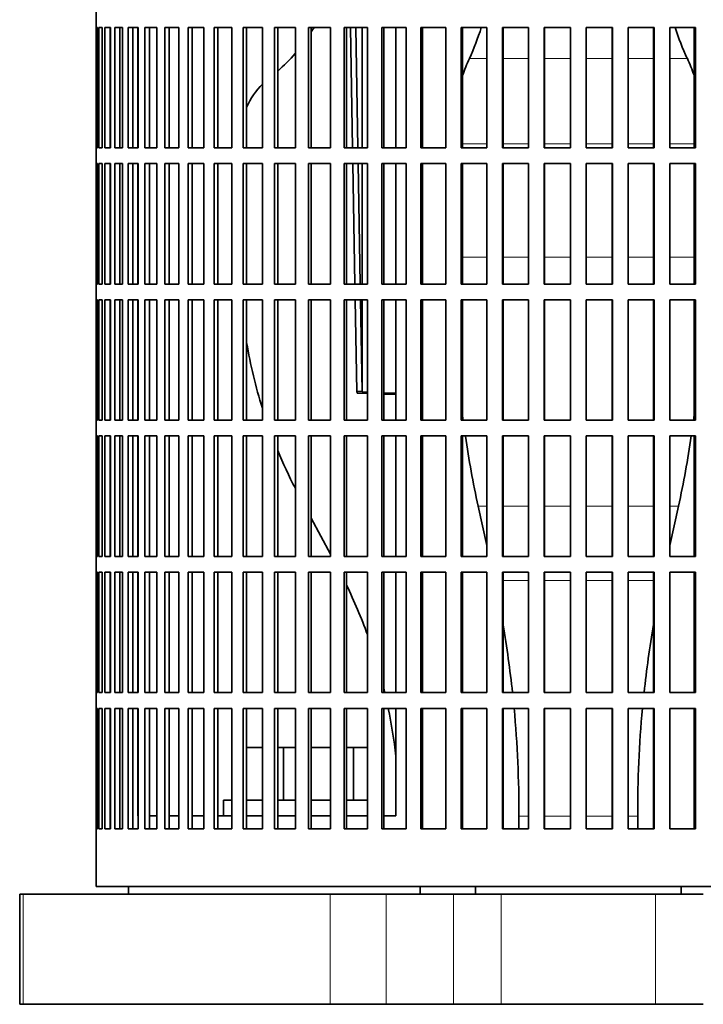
# Model space of a CAD drawing. Header units: millimetres. Extents: x 148 to 904, y -3227 to 2234.
# Tile 11 of 26: x 148 to 279, y -765 to -577. Entities that reach past the tile are written whole.
import ezdxf

# ---------------------------------------------------------------- set-up
doc = ezdxf.new("R2010")
doc.units = ezdxf.units.MM
for name, color, linetype in [('VSI134_ADATTATOR', 7, 'Continuous'), ('VSI134_FILTRO_A', 7, 'Continuous'), ('VSI134_SUPPORTO_', 7, 'Continuous'), ('VSI134_TERMINALE', 7, 'Continuous')]:
    doc.layers.add(name, color=color, linetype=linetype)

# ---------------------------------------------------------------- blocks, each defined once
blk = doc.blocks.new('SE')
at = {"layer": 'VSI134_ADATTATOR', "color": 7, "linetype": 'Continuous', "lineweight": 35}
for p, q in [((191.39, -715.82), (194.4, -715.82)), ((197.33, -715.82), (198.42, -715.82)), ((198.42, -715.82), (200.69, -715.82)), ((198.42, -715.82), (198.42, -725.82)), ((203.71, -715.82), (207.38, -715.82)), ((210.47, -715.82), (211.81, -715.82)), ((211.81, -715.82), (214.44, -715.82)), ((211.81, -715.82), (211.81, -725.82)), ((187.01, -725.82), (188.57, -725.82)), ((187.01, -725.82), (187.01, -728.82)), ((191.39, -725.82), (194.4, -725.82)), ((197.33, -725.82), (200.69, -725.82)), ((203.71, -725.82), (207.38, -725.82)), ((210.47, -725.82), (214.44, -725.82)), ((148.1, -743.82), (148.79, -743.82)), ((148.1, -743.82), (148.1, -764.82)), ((207.34, -743.82), (148.79, -743.82)), ((207.34, -743.82), (218, -743.82)), ((230.85, -743.82), (218, -743.82)), ((230.85, -743.82), (239.98, -743.82)), ((239.98, -743.82), (269.4, -743.82)), ((269.4, -743.82), (278.53, -743.82)), ((148.1, -764.82), (148.79, -764.82)), ((148.79, -764.82), (207.34, -764.82)), ((207.34, -764.82), (218, -764.82)), ((230.85, -764.82), (218, -764.82)), ((230.85, -764.82), (239.98, -764.82)), ((239.98, -764.82), (269.4, -764.82)), ((269.4, -764.82), (278.53, -764.82))]:
    blk.add_line(p, q, dxfattribs=at)
at = {"layer": 'VSI134_ADATTATOR', "color": 4, "linetype": 'Continuous', "lineweight": 9}
for p, q in [((148.79, -743.82), (148.79, -764.82)), ((207.34, -764.82), (207.34, -743.82)), ((218, -764.82), (218, -743.82)), ((230.85, -743.82), (230.85, -764.82)), ((239.98, -743.82), (239.98, -764.82)), ((269.4, -743.82), (269.4, -764.82))]:
    blk.add_line(p, q, dxfattribs=at)
at = {"layer": 'VSI134_FILTRO_A', "color": 7, "linetype": 'Continuous', "lineweight": 35}
for p, q in [((162.69, -541.32), (162.69, -742.32)), ((162.7, -578.32), (162.7, -601.32)), ((162.92, -578.32), (162.7, -578.32)), ((162.92, -578.32), (162.92, -601.32)), ((163.18, -578.32), (163.18, -601.32)), ((163.84, -578.32), (163.18, -578.32)), ((163.84, -578.32), (163.84, -601.32)), ((164.36, -578.32), (164.36, -601.32)), ((165.44, -578.32), (164.36, -578.32)), ((165.34, -578.32), (165.34, -601.32)), ((165.44, -578.32), (165.44, -601.32)), ((166.23, -578.32), (166.23, -601.32)), ((167.73, -578.32), (166.23, -578.32)), ((167.18, -578.32), (167.18, -601.32)), ((167.73, -578.32), (167.73, -601.32)), ((168.77, -578.32), (168.77, -601.32)), ((170.68, -578.32), (168.77, -578.32)), ((169.69, -578.32), (169.69, -601.32)), ((170.68, -578.32), (170.68, -601.32)), ((171.96, -578.32), (171.96, -601.32)), ((174.27, -578.32), (171.96, -578.32)), ((172.85, -578.32), (172.85, -601.32)), ((174.27, -578.32), (174.27, -601.32)), ((175.78, -578.32), (175.78, -601.32)), ((178.47, -578.32), (175.78, -578.32)), ((176.63, -578.32), (176.63, -601.32)), ((178.47, -578.32), (178.47, -601.32)), ((180.21, -578.32), (180.21, -601.32)), ((183.25, -578.32), (180.21, -578.32)), ((181, -578.32), (181, -601.32)), ((183.25, -578.32), (183.25, -601.32)), ((185.2, -578.32), (185.2, -601.32)), ((188.57, -578.32), (185.2, -578.32)), ((185.93, -578.32), (185.93, -601.32)), ((188.57, -578.32), (188.57, -601.32)), ((194.4, -578.32), (190.72, -578.32)), ((190.72, -578.32), (190.72, -601.32)), ((191.39, -578.32), (191.39, -601.32)), ((194.4, -578.32), (194.4, -601.32)), ((200.69, -578.32), (196.72, -578.32)), ((196.72, -578.32), (196.72, -601.32)), ((197.33, -578.32), (197.33, -601.32)), ((200.69, -578.32), (200.69, -601.32)), ((207.38, -578.32), (203.17, -578.32)), ((203.17, -578.32), (203.17, -601.32)), ((203.71, -578.32), (203.71, -601.32)), ((207.38, -578.32), (207.38, -601.32)), ((214.44, -578.32), (210.01, -578.32)), ((210.01, -578.32), (210.01, -601.32)), ((210.47, -578.32), (210.47, -601.32)), ((214.44, -578.32), (214.44, -601.32)), ((221.81, -578.32), (217.19, -578.32)), ((217.19, -578.32), (217.19, -601.32)), ((217.57, -578.32), (217.57, -601.32)), ((221.81, -578.32), (221.81, -601.32)), ((229.42, -578.32), (224.65, -578.32)), ((224.65, -578.32), (224.65, -601.32)), ((224.95, -578.32), (224.95, -601.32)), ((229.42, -578.32), (229.42, -601.32)), ((237.23, -578.32), (232.34, -578.32)), ((232.34, -578.32), (232.34, -601.32)), ((232.56, -578.32), (232.56, -601.32)), ((237.23, -578.32), (237.23, -601.32)), ((245.16, -578.32), (240.21, -578.32)), ((240.21, -578.32), (240.21, -601.32)), ((240.34, -578.32), (240.34, -601.32)), ((245.16, -578.32), (245.16, -601.32)), ((253.18, -578.32), (248.18, -578.32)), ((248.18, -578.32), (248.18, -601.32)), ((248.22, -578.32), (248.22, -601.32)), ((253.18, -578.32), (253.18, -601.32)), ((261.2, -578.32), (256.2, -578.32)), ((256.2, -578.32), (256.2, -601.32)), ((261.16, -578.32), (261.16, -601.32)), ((261.2, -578.32), (261.2, -601.32)), ((269.17, -578.32), (264.22, -578.32)), ((264.22, -578.32), (264.22, -601.32)), ((269.04, -578.32), (269.04, -601.32)), ((269.17, -578.32), (269.17, -601.32)), ((277.04, -578.32), (272.15, -578.32)), ((272.15, -578.32), (272.15, -601.32)), ((276.82, -578.32), (276.82, -601.32)), ((277.04, -578.32), (277.04, -601.32)), ((162.92, -601.32), (162.7, -601.32)), ((163.84, -601.32), (163.18, -601.32)), ((165.44, -601.32), (164.36, -601.32)), ((167.73, -601.32), (166.23, -601.32)), ((170.68, -601.32), (168.77, -601.32)), ((174.27, -601.32), (171.96, -601.32)), ((178.47, -601.32), (175.78, -601.32)), ((183.25, -601.32), (180.21, -601.32)), ((188.57, -601.32), (185.2, -601.32)), ((194.4, -601.32), (190.72, -601.32)), ((200.69, -601.32), (196.72, -601.32)), ((207.38, -601.32), (203.17, -601.32)), ((214.44, -601.32), (210.01, -601.32)), ((221.81, -601.32), (217.19, -601.32)), ((229.42, -601.32), (224.65, -601.32)), ((237.23, -601.32), (232.34, -601.32)), ((245.16, -601.32), (240.21, -601.32)), ((253.18, -601.32), (248.18, -601.32)), ((261.2, -601.32), (256.2, -601.32)), ((269.17, -601.32), (264.22, -601.32)), ((277.04, -601.32), (272.15, -601.32)), ((162.7, -604.32), (162.7, -627.32)), ((162.92, -604.32), (162.7, -604.32)), ((162.92, -604.32), (162.92, -627.32)), ((163.18, -604.32), (163.18, -627.32)), ((163.84, -604.32), (163.18, -604.32)), ((163.84, -604.32), (163.84, -627.32)), ((164.36, -604.32), (164.36, -627.32)), ((165.44, -604.32), (164.36, -604.32)), ((165.34, -604.32), (165.34, -627.32)), ((165.44, -604.32), (165.44, -627.32)), ((166.23, -604.32), (166.23, -627.32)), ((167.73, -604.32), (166.23, -604.32)), ((167.18, -604.32), (167.18, -627.32)), ((167.73, -604.32), (167.73, -627.32)), ((168.77, -604.32), (168.77, -627.32)), ((170.68, -604.32), (168.77, -604.32)), ((169.69, -604.32), (169.69, -627.32)), ((170.68, -604.32), (170.68, -627.32)), ((171.96, -604.32), (171.96, -627.32)), ((174.27, -604.32), (171.96, -604.32)), ((172.85, -604.32), (172.85, -627.32)), ((174.27, -604.32), (174.27, -627.32)), ((175.78, -604.32), (175.78, -627.32)), ((178.47, -604.32), (175.78, -604.32)), ((176.63, -604.32), (176.63, -627.32)), ((178.47, -604.32), (178.47, -627.32)), ((180.21, -604.32), (180.21, -627.32)), ((183.25, -604.32), (180.21, -604.32)), ((181, -604.32), (181, -627.32)), ((183.25, -604.32), (183.25, -627.32)), ((185.2, -604.32), (185.2, -627.32)), ((188.57, -604.32), (185.2, -604.32)), ((185.93, -604.32), (185.93, -627.32)), ((188.57, -604.32), (188.57, -627.32)), ((194.4, -604.32), (190.72, -604.32)), ((190.72, -604.32), (190.72, -627.32)), ((191.39, -604.32), (191.39, -627.32)), ((194.4, -604.32), (194.4, -627.32)), ((200.69, -604.32), (196.72, -604.32)), ((196.72, -604.32), (196.72, -627.32)), ((197.33, -604.32), (197.33, -627.32)), ((200.69, -604.32), (200.69, -627.32)), ((207.38, -604.32), (203.17, -604.32)), ((203.17, -604.32), (203.17, -627.32)), ((203.71, -604.32), (203.71, -627.32)), ((207.38, -604.32), (207.38, -627.32)), ((214.44, -604.32), (210.01, -604.32)), ((210.01, -604.32), (210.01, -627.32)), ((210.47, -604.32), (210.47, -627.32)), ((214.44, -604.32), (214.44, -627.32)), ((221.81, -604.32), (217.19, -604.32)), ((217.19, -604.32), (217.19, -627.32)), ((217.57, -604.32), (217.57, -627.32)), ((221.81, -604.32), (221.81, -627.32)), ((229.42, -604.32), (224.65, -604.32)), ((224.65, -604.32), (224.65, -627.32)), ((224.95, -604.32), (224.95, -627.32)), ((229.42, -604.32), (229.42, -627.32)), ((237.23, -604.32), (232.34, -604.32)), ((232.34, -604.32), (232.34, -627.32)), ((232.56, -604.32), (232.56, -627.32)), ((237.23, -604.32), (237.23, -627.32)), ((245.16, -604.32), (240.21, -604.32)), ((240.21, -604.32), (240.21, -627.32)), ((240.34, -604.32), (240.34, -627.32)), ((245.16, -604.32), (245.16, -627.32)), ((253.18, -604.32), (248.18, -604.32)), ((248.18, -604.32), (248.18, -627.32)), ((248.22, -604.32), (248.22, -627.32)), ((253.18, -604.32), (253.18, -627.32)), ((261.2, -604.32), (256.2, -604.32)), ((256.2, -604.32), (256.2, -627.32)), ((261.16, -604.32), (261.16, -627.32)), ((261.2, -604.32), (261.2, -627.32)), ((269.17, -604.32), (264.22, -604.32)), ((264.22, -604.32), (264.22, -627.32)), ((269.04, -604.32), (269.04, -627.32)), ((269.17, -604.32), (269.17, -627.32)), ((277.04, -604.32), (272.15, -604.32)), ((272.15, -604.32), (272.15, -627.32)), ((276.82, -604.32), (276.82, -627.32)), ((277.04, -604.32), (277.04, -627.32)), ((162.92, -627.32), (162.7, -627.32)), ((163.84, -627.32), (163.18, -627.32)), ((165.44, -627.32), (164.36, -627.32)), ((167.73, -627.32), (166.23, -627.32)), ((170.68, -627.32), (168.77, -627.32)), ((174.27, -627.32), (171.96, -627.32)), ((178.47, -627.32), (175.78, -627.32)), ((183.25, -627.32), (180.21, -627.32)), ((188.57, -627.32), (185.2, -627.32)), ((194.4, -627.32), (190.72, -627.32)), ((200.69, -627.32), (196.72, -627.32)), ((207.38, -627.32), (203.17, -627.32)), ((214.44, -627.32), (210.01, -627.32)), ((221.81, -627.32), (217.19, -627.32)), ((229.42, -627.32), (224.65, -627.32)), ((237.23, -627.32), (232.34, -627.32)), ((245.16, -627.32), (240.21, -627.32)), ((253.18, -627.32), (248.18, -627.32)), ((261.2, -627.32), (256.2, -627.32)), ((269.17, -627.32), (264.22, -627.32)), ((277.04, -627.32), (272.15, -627.32)), ((162.7, -630.32), (162.7, -653.32)), ((162.92, -630.32), (162.7, -630.32)), ((162.92, -630.32), (162.92, -653.32)), ((163.18, -630.32), (163.18, -653.32)), ((163.84, -630.32), (163.18, -630.32)), ((163.84, -630.32), (163.84, -653.32)), ((164.36, -630.32), (164.36, -653.32)), ((165.44, -630.32), (164.36, -630.32)), ((165.34, -630.32), (165.34, -653.32)), ((165.44, -630.32), (165.44, -653.32)), ((166.23, -630.32), (166.23, -653.32)), ((167.73, -630.32), (166.23, -630.32)), ((167.18, -630.32), (167.18, -653.32)), ((167.73, -630.32), (167.73, -653.32)), ((168.77, -630.32), (168.77, -653.32)), ((170.68, -630.32), (168.77, -630.32)), ((169.69, -630.32), (169.69, -653.32)), ((170.68, -630.32), (170.68, -653.32)), ((171.96, -630.32), (171.96, -653.32)), ((174.27, -630.32), (171.96, -630.32)), ((172.85, -630.32), (172.85, -653.32)), ((174.27, -630.32), (174.27, -653.32)), ((175.78, -630.32), (175.78, -653.32)), ((178.47, -630.32), (175.78, -630.32)), ((176.63, -630.32), (176.63, -653.32)), ((178.47, -630.32), (178.47, -653.32)), ((180.21, -630.32), (180.21, -653.32)), ((183.25, -630.32), (180.21, -630.32)), ((181, -630.32), (181, -653.32)), ((183.25, -630.32), (183.25, -653.32)), ((185.2, -630.32), (185.2, -653.32)), ((188.57, -630.32), (185.2, -630.32)), ((185.93, -630.32), (185.93, -653.32)), ((188.57, -630.32), (188.57, -653.32)), ((194.4, -630.32), (190.72, -630.32)), ((190.72, -630.32), (190.72, -653.32)), ((191.39, -630.32), (191.39, -653.32)), ((194.4, -630.32), (194.4, -653.32)), ((200.69, -630.32), (196.72, -630.32)), ((196.72, -630.32), (196.72, -653.32)), ((197.33, -630.32), (197.33, -653.32)), ((200.69, -630.32), (200.69, -653.32)), ((207.38, -630.32), (203.17, -630.32)), ((203.17, -630.32), (203.17, -653.32)), ((203.71, -630.32), (203.71, -653.32)), ((207.38, -630.32), (207.38, -653.32)), ((214.44, -630.32), (210.01, -630.32)), ((210.01, -630.32), (210.01, -653.32)), ((210.47, -630.32), (210.47, -653.32)), ((214.44, -630.32), (214.44, -653.32)), ((221.81, -630.32), (217.19, -630.32)), ((217.19, -630.32), (217.19, -653.32)), ((217.57, -630.32), (217.57, -653.32)), ((221.81, -630.32), (221.81, -653.32)), ((229.42, -630.32), (224.65, -630.32)), ((224.65, -630.32), (224.65, -653.32)), ((224.95, -630.32), (224.95, -653.32)), ((229.42, -630.32), (229.42, -653.32)), ((237.23, -630.32), (232.34, -630.32)), ((232.34, -630.32), (232.34, -653.32)), ((232.56, -630.32), (232.56, -653.32)), ((237.23, -630.32), (237.23, -653.32)), ((245.16, -630.32), (240.21, -630.32)), ((240.21, -630.32), (240.21, -653.32)), ((240.34, -630.32), (240.34, -653.32)), ((245.16, -630.32), (245.16, -653.32)), ((253.18, -630.32), (248.18, -630.32)), ((248.18, -630.32), (248.18, -653.32)), ((248.22, -630.32), (248.22, -653.32)), ((253.18, -630.32), (253.18, -653.32)), ((261.2, -630.32), (256.2, -630.32)), ((256.2, -630.32), (256.2, -653.32)), ((261.16, -630.32), (261.16, -653.32)), ((261.2, -630.32), (261.2, -653.32)), ((269.17, -630.32), (264.22, -630.32)), ((264.22, -630.32), (264.22, -653.32)), ((269.04, -630.32), (269.04, -653.32)), ((269.17, -630.32), (269.17, -653.32)), ((277.04, -630.32), (272.15, -630.32)), ((272.15, -630.32), (272.15, -653.32)), ((276.82, -630.32), (276.82, -653.32)), ((277.04, -630.32), (277.04, -653.32)), ((162.92, -653.32), (162.7, -653.32)), ((163.84, -653.32), (163.18, -653.32)), ((165.44, -653.32), (164.36, -653.32)), ((167.73, -653.32), (166.23, -653.32)), ((170.68, -653.32), (168.77, -653.32)), ((174.27, -653.32), (171.96, -653.32)), ((178.47, -653.32), (175.78, -653.32)), ((183.25, -653.32), (180.21, -653.32)), ((188.57, -653.32), (185.2, -653.32)), ((194.4, -653.32), (190.72, -653.32)), ((200.69, -653.32), (196.72, -653.32)), ((207.38, -653.32), (203.17, -653.32)), ((214.44, -653.32), (210.01, -653.32)), ((221.81, -653.32), (217.19, -653.32)), ((229.42, -653.32), (224.65, -653.32)), ((237.23, -653.32), (232.34, -653.32)), ((245.16, -653.32), (240.21, -653.32)), ((253.18, -653.32), (248.18, -653.32)), ((261.2, -653.32), (256.2, -653.32)), ((269.17, -653.32), (264.22, -653.32)), ((277.04, -653.32), (272.15, -653.32)), ((162.7, -656.32), (162.7, -679.32)), ((162.92, -656.32), (162.7, -656.32)), ((162.92, -656.32), (162.92, -679.32)), ((163.18, -656.32), (163.18, -679.32)), ((163.84, -656.32), (163.18, -656.32)), ((163.84, -656.32), (163.84, -679.32)), ((164.36, -656.32), (164.36, -679.32)), ((165.44, -656.32), (164.36, -656.32)), ((165.34, -656.32), (165.34, -679.32)), ((165.44, -656.32), (165.44, -679.32)), ((166.23, -656.32), (166.23, -679.32)), ((167.73, -656.32), (166.23, -656.32)), ((167.18, -656.32), (167.18, -679.32)), ((167.73, -656.32), (167.73, -679.32)), ((168.77, -656.32), (168.77, -679.32)), ((170.68, -656.32), (168.77, -656.32)), ((169.69, -656.32), (169.69, -679.32)), ((170.68, -656.32), (170.68, -679.32)), ((171.96, -656.32), (171.96, -679.32)), ((174.27, -656.32), (171.96, -656.32)), ((172.85, -656.32), (172.85, -679.32)), ((174.27, -656.32), (174.27, -679.32)), ((175.78, -656.32), (175.78, -679.32)), ((178.47, -656.32), (175.78, -656.32)), ((176.63, -656.32), (176.63, -679.32)), ((178.47, -656.32), (178.47, -679.32)), ((180.21, -656.32), (180.21, -679.32)), ((183.25, -656.32), (180.21, -656.32)), ((181, -656.32), (181, -679.32)), ((183.25, -656.32), (183.25, -679.32)), ((185.2, -656.32), (185.2, -679.32)), ((188.57, -656.32), (185.2, -656.32)), ((185.93, -656.32), (185.93, -679.32)), ((188.57, -656.32), (188.57, -679.32)), ((194.4, -656.32), (190.72, -656.32)), ((190.72, -656.32), (190.72, -679.32)), ((191.39, -656.32), (191.39, -679.32)), ((194.4, -656.32), (194.4, -679.32)), ((200.69, -656.32), (196.72, -656.32)), ((196.72, -656.32), (196.72, -679.32)), ((197.33, -656.32), (197.33, -679.32)), ((200.69, -656.32), (200.69, -679.32)), ((207.38, -656.32), (203.17, -656.32)), ((203.17, -656.32), (203.17, -679.32)), ((203.71, -656.32), (203.71, -679.32)), ((207.38, -656.32), (207.38, -679.32)), ((214.44, -656.32), (210.01, -656.32)), ((210.01, -656.32), (210.01, -679.32)), ((210.47, -656.32), (210.47, -679.32)), ((214.44, -656.32), (214.44, -679.32)), ((221.81, -656.32), (217.19, -656.32)), ((217.19, -656.32), (217.19, -679.32)), ((217.57, -656.32), (217.57, -679.32)), ((221.81, -656.32), (221.81, -679.32)), ((229.42, -656.32), (224.65, -656.32)), ((224.65, -656.32), (224.65, -679.32)), ((224.95, -656.32), (224.95, -679.32)), ((229.42, -656.32), (229.42, -679.32)), ((237.23, -656.32), (232.34, -656.32)), ((232.34, -656.32), (232.34, -679.32)), ((232.56, -656.32), (232.56, -679.32)), ((237.23, -656.32), (237.23, -679.32)), ((245.16, -656.32), (240.21, -656.32)), ((240.21, -656.32), (240.21, -679.32)), ((240.34, -656.32), (240.34, -679.32)), ((245.16, -656.32), (245.16, -679.32)), ((253.18, -656.32), (248.18, -656.32)), ((248.18, -656.32), (248.18, -679.32)), ((248.22, -656.32), (248.22, -679.32)), ((253.18, -656.32), (253.18, -679.32)), ((261.2, -656.32), (256.2, -656.32)), ((256.2, -656.32), (256.2, -679.32)), ((261.16, -656.32), (261.16, -679.32)), ((261.2, -656.32), (261.2, -679.32)), ((269.17, -656.32), (264.22, -656.32)), ((264.22, -656.32), (264.22, -679.32)), ((269.04, -656.32), (269.04, -679.32)), ((269.17, -656.32), (269.17, -679.32)), ((277.04, -656.32), (272.15, -656.32)), ((272.15, -656.32), (272.15, -679.32)), ((276.82, -656.32), (276.82, -679.32)), ((277.04, -656.32), (277.04, -679.32)), ((162.92, -679.32), (162.7, -679.32)), ((163.84, -679.32), (163.18, -679.32)), ((165.44, -679.32), (164.36, -679.32)), ((167.73, -679.32), (166.23, -679.32)), ((170.68, -679.32), (168.77, -679.32)), ((174.27, -679.32), (171.96, -679.32)), ((178.47, -679.32), (175.78, -679.32)), ((183.25, -679.32), (180.21, -679.32)), ((188.57, -679.32), (185.2, -679.32)), ((194.4, -679.32), (190.72, -679.32)), ((200.69, -679.32), (196.72, -679.32)), ((207.38, -679.32), (203.17, -679.32)), ((214.44, -679.32), (210.01, -679.32)), ((221.81, -679.32), (217.19, -679.32)), ((229.42, -679.32), (224.65, -679.32)), ((237.23, -679.32), (232.34, -679.32)), ((245.16, -679.32), (240.21, -679.32)), ((253.18, -679.32), (248.18, -679.32)), ((261.2, -679.32), (256.2, -679.32)), ((269.17, -679.32), (264.22, -679.32)), ((277.04, -679.32), (272.15, -679.32)), ((162.7, -682.32), (162.7, -705.32)), ((162.92, -682.32), (162.7, -682.32)), ((162.92, -682.32), (162.92, -705.32)), ((163.18, -682.32), (163.18, -705.32)), ((163.84, -682.32), (163.18, -682.32)), ((163.84, -682.32), (163.84, -705.32)), ((164.36, -682.32), (164.36, -705.32)), ((165.44, -682.32), (164.36, -682.32)), ((165.34, -682.32), (165.34, -705.32)), ((165.44, -682.32), (165.44, -705.32)), ((166.23, -682.32), (166.23, -705.32)), ((167.73, -682.32), (166.23, -682.32)), ((167.18, -682.32), (167.18, -705.32)), ((167.73, -682.32), (167.73, -705.32)), ((168.77, -682.32), (168.77, -705.32)), ((170.68, -682.32), (168.77, -682.32)), ((169.69, -682.32), (169.69, -705.32)), ((170.68, -682.32), (170.68, -705.32)), ((171.96, -682.32), (171.96, -705.32)), ((174.27, -682.32), (171.96, -682.32)), ((172.85, -682.32), (172.85, -705.32)), ((174.27, -682.32), (174.27, -705.32)), ((175.78, -682.32), (175.78, -705.32)), ((178.47, -682.32), (175.78, -682.32)), ((176.63, -682.32), (176.63, -705.32)), ((178.47, -682.32), (178.47, -705.32)), ((180.21, -682.32), (180.21, -705.32)), ((183.25, -682.32), (180.21, -682.32)), ((181, -682.32), (181, -705.32)), ((183.25, -682.32), (183.25, -705.32)), ((185.2, -682.32), (185.2, -705.32)), ((188.57, -682.32), (185.2, -682.32)), ((185.93, -682.32), (185.93, -705.32)), ((188.57, -682.32), (188.57, -705.32)), ((194.4, -682.32), (190.72, -682.32)), ((190.72, -682.32), (190.72, -705.32)), ((191.39, -682.32), (191.39, -705.32)), ((194.4, -682.32), (194.4, -705.32)), ((200.69, -682.32), (196.72, -682.32)), ((196.72, -682.32), (196.72, -705.32)), ((197.33, -682.32), (197.33, -705.32)), ((200.69, -682.32), (200.69, -705.32)), ((207.38, -682.32), (203.17, -682.32)), ((203.17, -682.32), (203.17, -705.32)), ((203.71, -682.32), (203.71, -705.32)), ((207.38, -682.32), (207.38, -705.32)), ((214.44, -682.32), (210.01, -682.32)), ((210.01, -682.32), (210.01, -705.32)), ((210.47, -682.32), (210.47, -705.32)), ((214.44, -682.32), (214.44, -705.32)), ((221.81, -682.32), (217.19, -682.32)), ((217.19, -682.32), (217.19, -705.32)), ((217.57, -682.32), (217.57, -705.32)), ((221.81, -682.32), (221.81, -705.32)), ((229.42, -682.32), (224.65, -682.32)), ((224.65, -682.32), (224.65, -705.32)), ((224.95, -682.32), (224.95, -705.32)), ((229.42, -682.32), (229.42, -705.32)), ((237.23, -682.32), (232.34, -682.32)), ((232.34, -682.32), (232.34, -705.32)), ((232.56, -682.32), (232.56, -705.32)), ((237.23, -682.32), (237.23, -705.32)), ((245.16, -682.32), (240.21, -682.32)), ((240.21, -682.32), (240.21, -705.32)), ((240.34, -682.32), (240.34, -705.32)), ((245.16, -682.32), (245.16, -705.32)), ((253.18, -682.32), (248.18, -682.32)), ((248.18, -682.32), (248.18, -705.32)), ((248.22, -682.32), (248.22, -705.32)), ((253.18, -682.32), (253.18, -705.32)), ((261.2, -682.32), (256.2, -682.32)), ((256.2, -682.32), (256.2, -705.32)), ((261.16, -682.32), (261.16, -705.32)), ((261.2, -682.32), (261.2, -705.32)), ((269.17, -682.32), (264.22, -682.32)), ((264.22, -682.32), (264.22, -705.32)), ((269.04, -682.32), (269.04, -705.32)), ((269.17, -682.32), (269.17, -705.32)), ((277.04, -682.32), (272.15, -682.32)), ((272.15, -682.32), (272.15, -705.32)), ((276.82, -682.32), (276.82, -705.32)), ((277.04, -682.32), (277.04, -705.32)), ((162.92, -705.32), (162.7, -705.32)), ((163.84, -705.32), (163.18, -705.32)), ((165.44, -705.32), (164.36, -705.32)), ((167.73, -705.32), (166.23, -705.32)), ((170.68, -705.32), (168.77, -705.32)), ((174.27, -705.32), (171.96, -705.32)), ((178.47, -705.32), (175.78, -705.32)), ((183.25, -705.32), (180.21, -705.32)), ((188.57, -705.32), (185.2, -705.32)), ((194.4, -705.32), (190.72, -705.32)), ((200.69, -705.32), (196.72, -705.32)), ((207.38, -705.32), (203.17, -705.32)), ((214.44, -705.32), (210.01, -705.32)), ((221.81, -705.32), (217.19, -705.32)), ((229.42, -705.32), (224.65, -705.32)), ((237.23, -705.32), (232.34, -705.32)), ((245.16, -705.32), (240.21, -705.32)), ((253.18, -705.32), (248.18, -705.32)), ((261.2, -705.32), (256.2, -705.32)), ((269.17, -705.32), (264.22, -705.32)), ((277.04, -705.32), (272.15, -705.32)), ((162.7, -708.32), (162.7, -731.32)), ((162.92, -708.32), (162.7, -708.32)), ((162.92, -708.32), (162.92, -731.32)), ((163.18, -708.32), (163.18, -731.32)), ((163.84, -708.32), (163.18, -708.32)), ((163.84, -708.32), (163.84, -731.32)), ((164.36, -708.32), (164.36, -731.32)), ((165.44, -708.32), (164.36, -708.32)), ((165.34, -708.32), (165.34, -731.32)), ((165.44, -708.32), (165.44, -731.32)), ((166.23, -708.32), (166.23, -731.32)), ((167.73, -708.32), (166.23, -708.32)), ((167.18, -708.32), (167.18, -731.32)), ((167.73, -708.32), (167.73, -731.32)), ((168.77, -708.32), (168.77, -731.32)), ((170.68, -708.32), (168.77, -708.32)), ((169.69, -708.32), (169.69, -731.32)), ((170.68, -708.32), (170.68, -731.32)), ((171.96, -708.32), (171.96, -731.32)), ((174.27, -708.32), (171.96, -708.32)), ((172.85, -708.32), (172.85, -731.32)), ((174.27, -708.32), (174.27, -731.32)), ((175.78, -708.32), (175.78, -731.32)), ((178.47, -708.32), (175.78, -708.32)), ((176.63, -708.32), (176.63, -731.32)), ((178.47, -708.32), (178.47, -731.32)), ((180.21, -708.32), (180.21, -731.32)), ((183.25, -708.32), (180.21, -708.32)), ((181, -708.32), (181, -731.32)), ((183.25, -708.32), (183.25, -731.32)), ((185.2, -708.32), (185.2, -731.32)), ((188.57, -708.32), (185.2, -708.32)), ((185.93, -708.32), (185.93, -731.32)), ((188.57, -708.32), (188.57, -731.32)), ((194.4, -708.32), (190.72, -708.32)), ((190.72, -708.32), (190.72, -731.32)), ((191.39, -708.32), (191.39, -731.32)), ((194.4, -708.32), (194.4, -731.32)), ((200.69, -708.32), (196.72, -708.32)), ((196.72, -708.32), (196.72, -731.32)), ((197.33, -708.32), (197.33, -731.32)), ((200.69, -708.32), (200.69, -731.32)), ((207.38, -708.32), (203.17, -708.32)), ((203.17, -708.32), (203.17, -731.32)), ((203.71, -708.32), (203.71, -731.32)), ((207.38, -708.32), (207.38, -731.32)), ((214.44, -708.32), (210.01, -708.32)), ((210.01, -708.32), (210.01, -731.32)), ((210.47, -708.32), (210.47, -731.32)), ((214.44, -708.32), (214.44, -731.32)), ((221.81, -708.32), (217.19, -708.32)), ((217.19, -708.32), (217.19, -731.32)), ((217.57, -708.32), (217.57, -731.32)), ((221.81, -708.32), (221.81, -731.32)), ((229.42, -708.32), (224.65, -708.32)), ((224.65, -708.32), (224.65, -731.32)), ((224.95, -708.32), (224.95, -731.32)), ((229.42, -708.32), (229.42, -731.32)), ((237.23, -708.32), (232.34, -708.32)), ((232.34, -708.32), (232.34, -731.32)), ((232.56, -708.32), (232.56, -731.32)), ((237.23, -708.32), (237.23, -731.32)), ((245.16, -708.32), (240.21, -708.32)), ((240.21, -708.32), (240.21, -731.32)), ((240.34, -708.32), (240.34, -731.32)), ((245.16, -708.32), (245.16, -731.32)), ((253.18, -708.32), (248.18, -708.32)), ((248.18, -708.32), (248.18, -731.32)), ((248.22, -708.32), (248.22, -731.32)), ((253.18, -708.32), (253.18, -731.32)), ((261.2, -708.32), (256.2, -708.32)), ((256.2, -708.32), (256.2, -731.32)), ((261.16, -708.32), (261.16, -731.32)), ((261.2, -708.32), (261.2, -731.32)), ((269.17, -708.32), (264.22, -708.32)), ((264.22, -708.32), (264.22, -731.32)), ((269.04, -708.32), (269.04, -731.32)), ((269.17, -708.32), (269.17, -731.32)), ((277.04, -708.32), (272.15, -708.32)), ((272.15, -708.32), (272.15, -731.32)), ((276.82, -708.32), (276.82, -731.32)), ((277.04, -708.32), (277.04, -731.32)), ((162.92, -731.32), (162.7, -731.32)), ((163.84, -731.32), (163.18, -731.32)), ((165.44, -731.32), (164.36, -731.32)), ((167.73, -731.32), (166.23, -731.32)), ((170.68, -731.32), (168.77, -731.32)), ((174.27, -731.32), (171.96, -731.32)), ((178.47, -731.32), (175.78, -731.32)), ((183.25, -731.32), (180.21, -731.32)), ((188.57, -731.32), (185.2, -731.32)), ((194.4, -731.32), (190.72, -731.32)), ((200.69, -731.32), (196.72, -731.32)), ((207.38, -731.32), (203.17, -731.32)), ((214.44, -731.32), (210.01, -731.32)), ((221.81, -731.32), (217.19, -731.32)), ((229.42, -731.32), (224.65, -731.32)), ((237.23, -731.32), (232.34, -731.32)), ((245.16, -731.32), (240.21, -731.32)), ((253.18, -731.32), (248.18, -731.32)), ((261.2, -731.32), (256.2, -731.32)), ((269.17, -731.32), (264.22, -731.32)), ((277.04, -731.32), (272.15, -731.32)), ((340.65, -742.32), (162.69, -742.32))]:
    blk.add_line(p, q, dxfattribs=at)
at = {"layer": 'VSI134_SUPPORTO_', "color": 7, "linetype": 'Continuous', "lineweight": 35}
for p, q in [((170.62, -601.32), (170.62, -578.32)), ((219.87, -578.32), (219.87, -601.32)), ((170.62, -627.32), (170.62, -604.32)), ((219.87, -604.32), (219.87, -627.32)), ((170.62, -653.32), (170.62, -630.32)), ((219.87, -630.32), (219.87, -653.32)), ((170.62, -679.32), (170.62, -656.32)), ((219.87, -656.32), (219.87, -679.32)), ((235.56, -669.7), (237.23, -677.23)), ((272.15, -677.23), (273.82, -669.7)), ((207.38, -678.88), (203.71, -671.98)), ((170.62, -705.32), (170.62, -682.32)), ((219.87, -682.32), (219.87, -705.32)), ((170.62, -728.82), (170.62, -708.32)), ((219.87, -708.32), (219.87, -728.82)), ((170.68, -728.82), (170.62, -728.82)), ((174.27, -728.82), (172.85, -728.82)), ((178.47, -728.82), (176.63, -728.82)), ((183.25, -728.82), (181, -728.82)), ((188.57, -728.82), (185.93, -728.82)), ((194.4, -728.82), (191.39, -728.82)), ((200.69, -728.82), (197.33, -728.82)), ((207.38, -728.82), (203.71, -728.82)), ((214.44, -728.82), (210.47, -728.82)), ((219.87, -728.82), (217.57, -728.82)), ((243.35, -728.93), (243.35, -731.32)), ((266.03, -731.32), (266.03, -728.93)), ((168.83, -742.32), (168.83, -743.82)), ((224.54, -743.82), (224.54, -742.32)), ((235.08, -743.82), (235.08, -742.32)), ((274.3, -743.82), (274.3, -742.32)), ((224.54, -743.82), (230.85, -743.82))]:
    blk.add_line(p, q, dxfattribs=at)
at = {"layer": 'VSI134_SUPPORTO_', "color": 4, "linetype": 'Continuous', "lineweight": 9}
for p, q in [((233.89, -584.25), (237.23, -584.25)), ((240.34, -584.25), (245.16, -584.25)), ((248.22, -584.25), (253.18, -584.25)), ((256.2, -584.25), (261.16, -584.25)), ((264.22, -584.25), (269.04, -584.25)), ((272.15, -584.25), (275.49, -584.25)), ((232.56, -600.55), (237.23, -600.55)), ((240.34, -600.55), (245.16, -600.55)), ((248.22, -600.55), (253.18, -600.55)), ((256.2, -600.55), (261.16, -600.55)), ((264.22, -600.55), (269.04, -600.55)), ((272.15, -600.55), (276.82, -600.55)), ((232.56, -622.2), (237.23, -622.2)), ((240.34, -622.2), (245.16, -622.2)), ((248.22, -622.2), (253.18, -622.2)), ((256.2, -622.2), (261.16, -622.2)), ((264.22, -622.2), (269.04, -622.2)), ((272.15, -622.2), (276.82, -622.2)), ((235.56, -669.7), (237.23, -669.7)), ((240.34, -669.7), (245.16, -669.7)), ((248.22, -669.7), (253.18, -669.7)), ((256.2, -669.7), (261.16, -669.7)), ((264.22, -669.7), (269.04, -669.7)), ((272.15, -669.7), (273.82, -669.7)), ((245.16, -683.93), (240.34, -683.93)), ((253.18, -683.93), (248.22, -683.93)), ((261.16, -683.93), (256.2, -683.93)), ((269.04, -683.93), (264.22, -683.93)), ((245.16, -728.93), (243.35, -728.93)), ((253.18, -728.93), (248.22, -728.93)), ((261.16, -728.93), (256.2, -728.93)), ((266.03, -728.93), (264.22, -728.93))]:
    blk.add_line(p, q, dxfattribs=at)
at = {"layer": 'VSI134_SUPPORTO_', "color": 7, "linetype": 'Continuous', "lineweight": 35}
for centre, radius, start, end in [((185.81, -562.32), 52.85, 335.4793, 342.356), ((320.5, -563.02), 49.78, 197.9531, 205.2528), ((267.26, -599.32), 36.61, 155.6995, 161.152), ((242.13, -599.32), 36.6, 18.895, 24.3032), ((451.71, -623.48), 221.04, 187.4788, 187.7586), ((53.94, -623.09), 224.77, 352.268, 352.5742), ((451.71, -623.48), 221.04, 188.5515, 192.0711), ((53.94, -623.09), 224.77, 348.0322, 351.4987), ((30.74, -728.11), 212.61, 6.157, 9.683), ((475.21, -727.76), 209.19, 170.2411, 173.8367), ((30.74, -728.11), 212.61, 359.7799, 5.3483), ((475.21, -727.76), 209.19, 174.6622, 180.3206)]:
    blk.add_arc(centre, radius, start, end, dxfattribs=at)
for centre, major_axis, start_param, end_param in [((177.08, -559.36), (0, -35), 0.967176, 0.998482), ((177.08, -559.36), (0, -35), 0.676569, 0.818266), ((203.88, -600.09), (0, 15), 0.752814, 1.121918), ((273.17, -622.2), (0, -90), 4.894359, 5.03854), ((273.17, -622.2), (0, -90), 5.134895, 5.224562), ((132.74, -728.93), (0, 95), 5.086295, 5.195316), ((132.74, -728.93), (0, 95), -1.319579, -1.31136), ((132.74, -728.93), (0, 95), 4.833287, 4.931134)]:
    blk.add_ellipse(centre, major_axis=major_axis, ratio=0.92388, start_param=start_param, end_param=end_param, dxfattribs=at)
at = {"layer": 'VSI134_TERMINALE', "color": 7, "linetype": 'Continuous', "lineweight": 35}
for p, q in [((211.62, -601.32), (211.22, -578.32)), ((212.62, -601.32), (212.22, -578.32)), ((213.45, -601.32), (213.45, -578.32)), ((212.07, -627.32), (211.67, -604.32)), ((213.08, -627.32), (212.68, -604.32)), ((213.45, -627.32), (213.45, -604.32)), ((212.43, -647.85), (212.13, -630.32)), ((213.44, -647.85), (213.13, -630.32)), ((213.45, -647.9), (213.45, -630.32)), ((213.44, -647.85), (212.43, -647.85)), ((212.51, -648.14), (212.43, -647.85)), ((212.51, -648.14), (214.44, -648.21)), ((213.44, -647.85), (213.45, -647.9)), ((214.44, -647.94), (213.45, -647.9)), ((219.87, -648.14), (217.57, -648.06)), ((217.57, -648.33), (219.87, -648.41))]:
    blk.add_line(p, q, dxfattribs=at)

msp = doc.modelspace()

# ---------------------------------------------------------------- block references
msp.add_blockref('SE', (0, 0))

doc.saveas('drawing.dxf')
